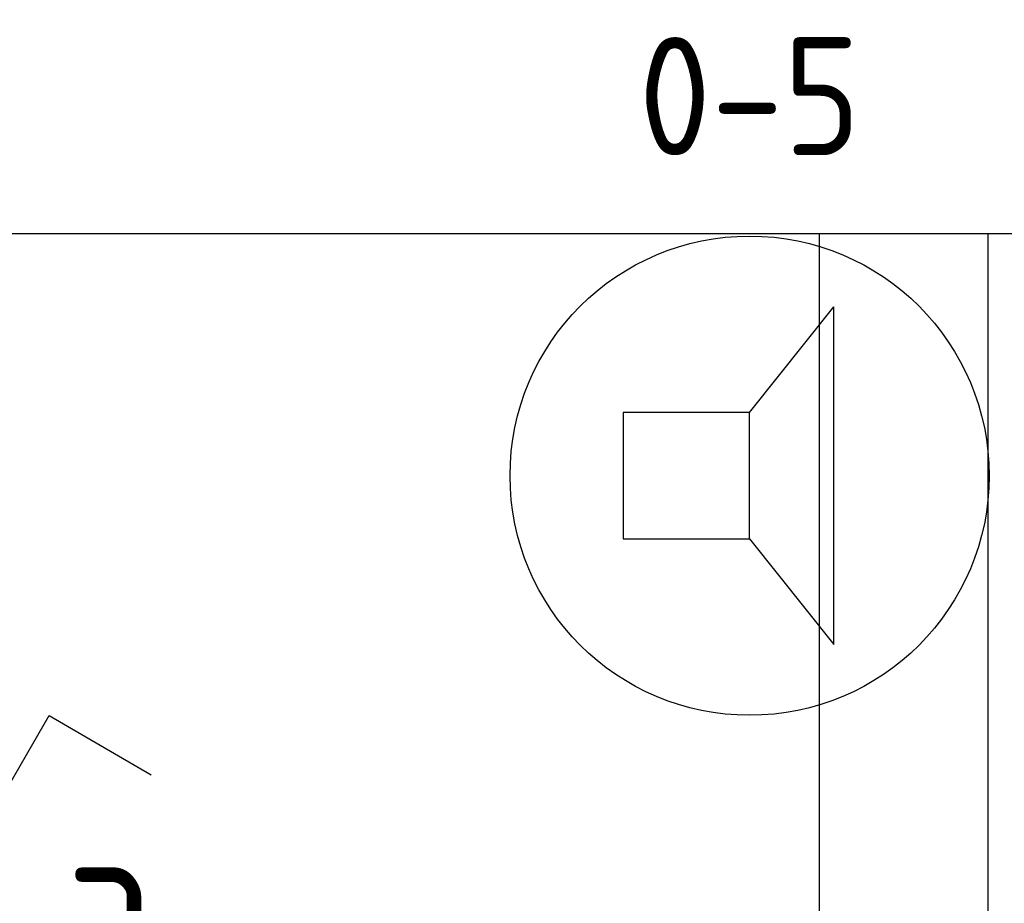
# Model space of a CAD drawing. Header units: millimetres. Extents: x -39149 to 267781, y -2340 to 58540.
# Tile 159 of 244: x 41471 to 42639, y 9146 to 10194. Entities that reach past the tile are written whole.
import ezdxf
from ezdxf.enums import TextEntityAlignment as Align

# ---------------------------------------------------------------- set-up
doc = ezdxf.new("R2010")
doc.units = ezdxf.units.MM
doc.header["$LTSCALE"] = 100
doc.header["$MEASUREMENT"] = 0
doc.linetypes.add('E_GOOT2', pattern=[2000, 1000, 1000])
for name, color, linetype in [('EL6131--_KG', 3, 'Continuous'), ('EL6311--_LICHT_BINNEN', 3, 'Continuous'), ('EL6421--_GELUID', 3, 'Continuous')]:
    doc.layers.add(name, color=color, linetype=linetype)
doc.styles.add('buro-012', font='isocp.shx', dxfattribs={"height": 120})
doc.styles.add('BURO-018', font='isocp.shx', dxfattribs={"height": 180})

# ---------------------------------------------------------------- blocks, each defined once
blk = doc.blocks.new('1114A1WD')
at = {"color": 0, "linetype": 'Continuous'}
for p, q in [((1.225, 2), (-1.225, 2)), ((1.166, 1.8), (-1.166, 1.8)), ((1.068, 1.6), (-1.068, 1.6)), ((0.917, 1.4), (-0.917, 1.4)), ((0.678, 1.2), (-0.678, 1.2))]:
    blk.add_line(p, q, dxfattribs=at)
blk = doc.blocks.new('111406-WD3')
at = {"color": 0, "linetype": 'Continuous'}
for p, q in [((0.625, 3.333), (2.742, 7)), ((2.742, 7), (3.955, 6.3)), ((-0.625, 1.167), (-2.742, -2.5)), ((-2.742, -2.5), (-3.955, -1.8))]:
    blk.add_line(p, q, dxfattribs=at)
blk.add_circle((0, 2.25), 1.25, dxfattribs=at)
at = {"color": 0, "zscale": 100}
blk.add_blockref('1114A1WD', (0, 0), dxfattribs=at)
at = {"color": 0, "linetype": 'Continuous', "style": 'BURO-018'}
blk.add_attdef('SWITCHCODE', text='', height=1.8, dxfattribs=at).set_placement((3.416, 9), align=Align.MIDDLE)
at = {"color": 0, "linetype": 'Continuous', "style": 'BURO-018', "flags": 1}
blk.add_attdef('ARTICLECODE', text='', height=1.8, dxfattribs=at).set_placement((0, 0), align=Align.MIDDLE)
blk = doc.blocks.new('E00497')
at = {"color": 0}
for p, q in [((0, 0.75), (1, 2)), ((1, -2), (1, 2)), ((0, 0.75), (-1.5, 0.75)), ((0, -0.75), (0, 0.75)), ((-1.5, -0.75), (0, -0.75)), ((0, -0.75), (1, -2))]:
    blk.add_line(p, q, dxfattribs=at)
blk.add_line((-1.5, 0.75), (-1.5, -0.75))
blk.add_circle((0, 0), 2.841, dxfattribs=at)
at = {"color": 0, "linetype": 'Continuous', "style": 'BURO-018'}
blk.add_attdef('TEXT1', text='', height=1.8, dxfattribs=at).set_placement((0, 4.5), align=Align.MIDDLE)
at = {"color": 0, "linetype": 'Continuous', "style": 'BURO-018', "flags": 1}
blk.add_attdef('ARTICLECODE', text='', height=1.8, dxfattribs=at).set_placement((0, 0), align=Align.MIDDLE)

msp = doc.modelspace()

# ---------------------------------------------------------------- linework, layer by layer
at = {"layer": 'EL6131--_KG', "linetype": 'Continuous'}
msp.add_line((30496.5, 9940.4), (43086.5, 9940.4), dxfattribs=at)
at = {"layer": 'EL6131--_KG', "linetype": 'E_GOOT2'}
for p, q in [((42419.2, 5728.2), (42419.2, 9940.4)), ((42619.2, 5928.2), (42619.2, 9940.4))]:
    msp.add_line(p, q, dxfattribs=at)

# ---------------------------------------------------------------- block references
at = {"layer": 'EL6311--_LICHT_BINNEN', "linetype": 'Continuous'}
ref = msp.add_blockref('111406-WD3', (41231.5, 8668.6), dxfattribs=dict(at, xscale=100, yscale=100, zscale=100))
ref.add_attrib('SWITCHCODE', 'a', dxfattribs={"layer": '0', "color": 3, "linetype": 'ByBlock', "height": 180, "style": 'BURO-018'}).set_placement((41573.1, 9152.3), align=Align.MIDDLE)
at = {"layer": 'EL6421--_GELUID', "linetype": 'Continuous'}
ref = msp.add_blockref('E00497', (42336.5, 9653.1), dxfattribs=dict(at, xscale=100, yscale=100, zscale=100))
ref.add_attrib('TEXT1', '0-5', dxfattribs={"layer": '0', "color": 1, "linetype": 'ByBlock', "height": 140, "style": 'buro-012'}).set_placement((42336.5, 10103.1), align=Align.MIDDLE)

doc.saveas('drawing.dxf')
